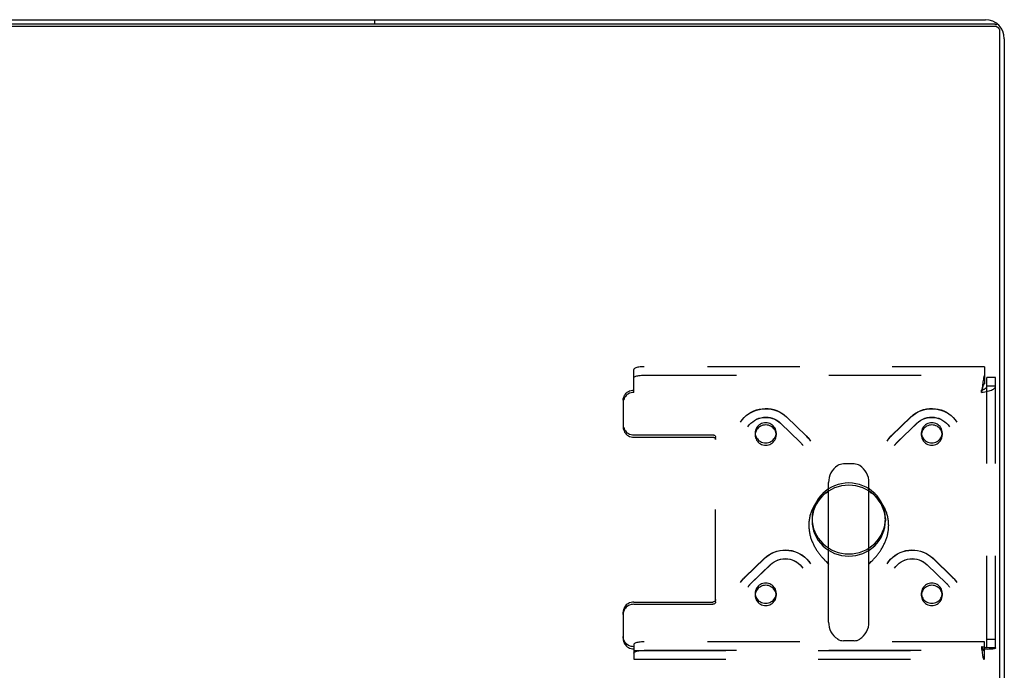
# Model space of a CAD drawing. Header units: inches. Extents: x 0 to 200, y 0 to 129.
# Tile 235 of 256: x 74 to 86, y 113 to 121. Entities that reach past the tile are written whole.
import ezdxf

# ---------------------------------------------------------------- set-up
doc = ezdxf.new("R2010")
doc.units = ezdxf.units.IN
doc.header["$LTSCALE"] = 11
doc.header["$MEASUREMENT"] = 0
doc.linetypes.add('HIDDEN', pattern=[0.2, 0.1, -0.1])
doc.layers.get('0').update_dxf_attribs({"linetype": 'CONTINUOUS'})
doc.layers.add('DEFAULT_2', color=8, linetype='HIDDEN')

msp = doc.modelspace()

# ---------------------------------------------------------------- linework, layer by layer
at = {"color": 3, "linetype": 'Continuous'}
for p, q in [((85.703, 121.042), (37.932, 121.042)), ((38.044, 121.095), (85.592, 121.095)), ((85.818, 120.869), (85.818, 109.321))]:
    msp.add_line(p, q, dxfattribs=at)
at = {"color": 7, "linetype": 'Continuous'}
for p, q in [((85.703, 121.015), (37.932, 121.015)), ((78.318, 121.042), (78.318, 121.095)), ((85.766, 109.222), (85.766, 120.981)), ((84.028, 115.799), (83.9, 115.799)), ((83.722, 113.914), (83.722, 115.576)), ((84.205, 113.914), (84.205, 115.576)), ((83.489, 115.072), (83.489, 115.062)), ((84.439, 115.072), (84.439, 115.062)), ((84.233, 114.635), (84.243, 114.645)), ((83.694, 114.635), (83.711, 114.618)), ((84.205, 114.606), (84.209, 114.61)), ((84.209, 114.61), (84.216, 114.618)), ((84.216, 114.618), (84.233, 114.635)), ((84.028, 113.691), (83.9, 113.691))]:
    msp.add_line(p, q, dxfattribs=at)
at = {"color": 3, "linetype": 'Continuous'}
msp.add_lwpolyline([(85.703, 121.042), (85.708, 121.042), (85.713, 121.041), (85.718, 121.04), (85.723, 121.039), (85.727, 121.037)], dxfattribs=at)
at = {"color": 7, "linetype": 'Continuous'}
for points in [[(85.766, 120.954), (85.766, 120.959), (85.765, 120.964), (85.764, 120.969), (85.763, 120.973), (85.761, 120.978), (85.759, 120.982), (85.757, 120.986), (85.754, 120.99), (85.751, 120.994), (85.747, 120.997), (85.744, 121), (85.74, 121.003), (85.736, 121.006), (85.732, 121.008), (85.727, 121.01), (85.723, 121.012), (85.718, 121.013), (85.713, 121.014), (85.708, 121.015), (85.703, 121.015)], [(83.722, 115.469), (83.715, 115.465), (83.705, 115.458), (83.694, 115.452), (83.684, 115.445), (83.674, 115.437), (83.664, 115.43), (83.655, 115.422), (83.646, 115.414), (83.636, 115.406), (83.628, 115.398), (83.619, 115.389), (83.61, 115.38), (83.602, 115.371), (83.594, 115.362), (83.587, 115.352), (83.579, 115.343), (83.572, 115.333), (83.565, 115.323), (83.559, 115.313), (83.552, 115.302), (83.546, 115.292), (83.54, 115.281), (83.535, 115.27), (83.53, 115.259), (83.525, 115.248), (83.52, 115.237), (83.516, 115.226), (83.512, 115.214), (83.508, 115.203), (83.505, 115.191), (83.502, 115.18), (83.499, 115.168), (83.497, 115.156), (83.495, 115.144), (83.493, 115.132), (83.491, 115.12), (83.49, 115.108), (83.489, 115.096), (83.489, 115.084), (83.489, 115.072)], [(84.439, 115.072), (84.439, 115.084), (84.438, 115.096), (84.437, 115.108), (84.436, 115.12), (84.435, 115.132), (84.433, 115.144), (84.431, 115.156), (84.428, 115.168), (84.426, 115.179), (84.423, 115.191), (84.419, 115.203), (84.416, 115.214), (84.412, 115.226), (84.407, 115.237), (84.403, 115.248), (84.398, 115.259), (84.393, 115.27), (84.387, 115.281), (84.381, 115.292), (84.375, 115.302), (84.369, 115.313), (84.362, 115.323), (84.356, 115.333), (84.348, 115.343), (84.341, 115.352), (84.333, 115.362), (84.325, 115.371), (84.317, 115.38), (84.309, 115.389), (84.3, 115.398), (84.291, 115.406), (84.282, 115.414), (84.273, 115.422), (84.263, 115.43), (84.253, 115.438), (84.243, 115.445), (84.233, 115.452), (84.223, 115.458), (84.212, 115.465), (84.205, 115.469)], [(83.489, 115.062), (83.489, 115.055), (83.489, 115.044), (83.49, 115.033), (83.491, 115.022), (83.492, 115.011), (83.493, 115), (83.495, 114.988), (83.497, 114.977), (83.499, 114.966), (83.501, 114.955), (83.504, 114.944), (83.507, 114.933), (83.51, 114.922), (83.513, 114.911), (83.517, 114.901), (83.521, 114.89), (83.525, 114.879), (83.529, 114.869), (83.534, 114.859), (83.538, 114.849), (83.543, 114.838), (83.548, 114.829), (83.553, 114.819), (83.559, 114.809), (83.564, 114.8), (83.57, 114.79), (83.575, 114.781), (83.581, 114.772), (83.587, 114.764), (83.593, 114.755), (83.599, 114.747), (83.605, 114.738), (83.611, 114.73), (83.617, 114.723), (83.623, 114.715), (83.629, 114.708), (83.635, 114.7), (83.641, 114.693), (83.647, 114.687), (83.653, 114.68), (83.658, 114.674), (83.664, 114.668), (83.669, 114.662), (83.675, 114.656), (83.68, 114.65), (83.685, 114.645), (83.694, 114.635)], [(84.243, 114.645), (84.248, 114.65), (84.253, 114.656), (84.258, 114.662), (84.264, 114.668), (84.269, 114.674), (84.275, 114.68), (84.281, 114.687), (84.287, 114.693), (84.293, 114.7), (84.299, 114.708), (84.305, 114.715), (84.311, 114.723), (84.317, 114.73), (84.323, 114.738), (84.329, 114.747), (84.335, 114.755), (84.341, 114.764), (84.346, 114.772), (84.352, 114.781), (84.358, 114.79), (84.363, 114.8), (84.369, 114.809), (84.374, 114.819), (84.379, 114.829), (84.384, 114.839), (84.389, 114.849), (84.394, 114.859), (84.398, 114.869), (84.403, 114.88), (84.407, 114.89), (84.411, 114.901), (84.414, 114.911), (84.418, 114.922), (84.421, 114.933), (84.424, 114.944), (84.426, 114.955), (84.429, 114.966), (84.431, 114.977), (84.433, 114.988), (84.435, 115), (84.436, 115.011), (84.437, 115.022), (84.438, 115.033), (84.438, 115.044), (84.439, 115.055), (84.439, 115.062)], [(83.711, 114.618), (83.718, 114.61), (83.722, 114.607), (83.722, 114.606)]]:
    msp.add_lwpolyline(points, dxfattribs=at)
at = {"color": 3, "linetype": 'Continuous'}
msp.add_arc((85.592, 120.869), 0.226, 0, 90, dxfattribs=at)
at = {"color": 7, "linetype": 'Continuous'}
for centre, radius, start, end in [((83.964, 115.577), 0.241, 123.1848, 180), ((83.9, 115.674), 0.125, 90, 123.1848), ((84.028, 115.674), 0.125, 56.8152, 90), ((83.964, 115.577), 0.241, 0, 56.8152), ((83.964, 113.914), 0.241, 180, 236.8152), ((83.964, 113.914), 0.241, 303.1848, 360), ((83.9, 113.816), 0.125, 236.8152, 270), ((84.028, 113.816), 0.125, 270, 303.1848)]:
    msp.add_arc(centre, radius, start, end, dxfattribs=at)
at = {"layer": 'DEFAULT_2', "color": 8, "linetype": 'HIDDEN'}
for p, q in [((81.401, 116.651), (81.401, 116.926)), ((85.58, 116.958), (81.526, 116.958)), ((85.58, 116.958), (85.58, 116.856)), ((81.526, 116.858), (85.58, 116.858)), ((85.58, 116.856), (85.58, 116.756)), ((85.714, 116.829), (85.61, 116.829)), ((85.61, 113.605), (85.61, 116.829)), ((85.714, 113.605), (85.714, 116.829)), ((85.549, 116.685), (85.547, 116.678)), ((85.547, 116.651), (85.547, 116.678)), ((85.714, 116.727), (85.61, 116.727)), ((81.276, 116.558), (81.276, 116.531)), ((81.276, 116.531), (81.276, 116.239)), ((83.149, 116.286), (83.382, 116.061)), ((83.222, 116.361), (83.455, 116.136)), ((83.223, 116.359), (83.456, 116.134)), ((84.471, 116.134), (84.704, 116.359)), ((84.473, 116.136), (84.706, 116.361)), ((84.545, 116.061), (84.778, 116.286)), ((82.849, 116.17), (82.849, 116.143)), ((83.099, 116.17), (83.099, 116.143)), ((83.151, 116.284), (83.384, 116.059)), ((84.544, 116.059), (84.777, 116.284)), ((84.828, 116.17), (84.828, 116.143)), ((85.078, 116.17), (85.078, 116.143)), ((81.401, 116.145), (82.346, 116.145)), ((81.401, 116.118), (82.346, 116.118)), ((82.376, 116.09), (82.376, 116.116)), ((82.376, 114.155), (82.376, 116.09)), ((83.526, 115.149), (83.526, 115.122)), ((84.401, 115.149), (84.401, 115.122)), ((82.725, 114.447), (82.958, 114.672)), ((82.727, 114.449), (82.96, 114.674)), ((84.968, 114.674), (85.201, 114.449)), ((84.969, 114.672), (85.202, 114.447)), ((82.797, 114.372), (83.03, 114.597)), ((82.799, 114.374), (83.032, 114.599)), ((84.896, 114.599), (85.129, 114.374)), ((84.897, 114.597), (85.13, 114.372)), ((82.849, 114.258), (82.849, 114.232)), ((83.099, 114.258), (83.099, 114.232)), ((84.828, 114.258), (84.828, 114.232)), ((85.078, 114.258), (85.078, 114.232)), ((81.401, 114.153), (82.346, 114.153)), ((81.401, 114.126), (82.346, 114.126)), ((81.276, 114.006), (81.276, 114.032)), ((81.276, 114.006), (81.276, 113.714)), ((85.714, 113.707), (85.61, 113.707)), ((81.401, 113.646), (81.401, 113.593)), ((81.401, 113.593), (81.401, 113.47)), ((85.58, 113.678), (81.526, 113.678)), ((85.547, 113.62), (85.547, 113.593)), ((85.58, 113.475), (85.58, 113.678)), ((85.714, 113.605), (85.61, 113.605)), ((81.401, 113.574), (85.574, 113.574)), ((81.401, 113.47), (85.574, 113.47)), ((81.526, 113.578), (85.58, 113.578))]:
    msp.add_line(p, q, dxfattribs=at)
for points in [[(81.526, 116.958), (81.51, 116.958), (81.494, 116.957), (81.478, 116.956), (81.464, 116.954), (81.45, 116.952), (81.438, 116.949), (81.427, 116.946), (81.418, 116.942), (81.411, 116.938), (81.406, 116.934), (81.402, 116.93), (81.401, 116.926)], [(81.401, 116.826), (81.402, 116.83), (81.406, 116.834), (81.411, 116.838), (81.418, 116.842), (81.427, 116.845), (81.438, 116.848), (81.45, 116.851), (81.464, 116.854), (81.478, 116.855), (81.494, 116.857), (81.51, 116.858), (81.526, 116.858)], [(85.58, 116.756), (85.577, 116.753), (85.575, 116.75), (85.573, 116.747), (85.57, 116.742), (85.568, 116.738), (85.566, 116.732), (85.563, 116.726), (85.561, 116.72), (85.559, 116.713), (85.556, 116.706), (85.549, 116.685)], [(85.58, 116.856), (85.577, 116.85), (85.575, 116.842), (85.573, 116.833), (85.57, 116.821), (85.568, 116.808), (85.566, 116.794), (85.563, 116.778), (85.561, 116.761), (85.559, 116.744), (85.556, 116.726), (85.554, 116.707)], [(81.276, 116.558), (81.277, 116.574), (81.281, 116.589), (81.286, 116.604), (81.293, 116.618), (81.302, 116.631), (81.313, 116.643), (81.325, 116.653), (81.339, 116.662), (81.353, 116.669), (81.369, 116.674), (81.385, 116.677), (81.401, 116.678)], [(81.401, 116.651), (81.385, 116.65), (81.369, 116.647), (81.353, 116.642), (81.339, 116.635), (81.325, 116.626), (81.313, 116.616), (81.302, 116.604), (81.293, 116.591), (81.286, 116.577), (81.281, 116.562), (81.277, 116.547), (81.276, 116.531)], [(85.547, 116.651), (85.566, 116.654), (85.584, 116.657), (85.602, 116.661), (85.619, 116.665), (85.636, 116.669), (85.651, 116.675), (85.665, 116.68), (85.677, 116.686), (85.688, 116.692), (85.697, 116.699), (85.704, 116.705), (85.71, 116.712), (85.713, 116.719), (85.714, 116.727)], [(85.547, 116.678), (85.554, 116.681), (85.561, 116.683), (85.568, 116.686), (85.574, 116.689), (85.58, 116.692), (85.586, 116.696), (85.591, 116.699), (85.596, 116.703), (85.6, 116.706), (85.604, 116.71), (85.606, 116.714), (85.608, 116.718), (85.609, 116.722), (85.61, 116.727)], [(85.554, 116.707), (85.549, 116.67), (85.547, 116.651)], [(82.675, 116.297), (82.695, 116.325), (82.717, 116.351), (82.743, 116.375), (82.77, 116.397), (82.8, 116.415), (82.832, 116.431), (82.864, 116.443), (82.898, 116.452), (82.933, 116.458), (82.968, 116.461), (83.003, 116.459), (83.038, 116.455), (83.072, 116.447), (83.105, 116.436), (83.137, 116.421), (83.167, 116.404), (83.196, 116.384), (83.222, 116.361)], [(82.675, 116.297), (82.695, 116.325), (82.717, 116.351), (82.743, 116.375), (82.77, 116.396), (82.8, 116.414), (82.832, 116.429), (82.865, 116.442), (82.899, 116.45), (82.933, 116.456), (82.969, 116.458), (83.004, 116.457), (83.039, 116.453), (83.073, 116.445), (83.106, 116.434), (83.138, 116.419), (83.169, 116.402), (83.197, 116.382), (83.223, 116.359)], [(84.704, 116.359), (84.73, 116.382), (84.759, 116.402), (84.789, 116.419), (84.821, 116.434), (84.854, 116.445), (84.889, 116.453), (84.924, 116.457), (84.959, 116.458), (84.994, 116.456), (85.029, 116.45), (85.063, 116.442), (85.096, 116.429), (85.127, 116.414), (85.157, 116.396), (85.185, 116.375), (85.21, 116.351), (85.233, 116.325), (85.253, 116.297)], [(84.706, 116.361), (84.732, 116.384), (84.761, 116.404), (84.791, 116.422), (84.823, 116.436), (84.856, 116.447), (84.891, 116.455), (84.926, 116.459), (84.961, 116.46), (84.996, 116.458), (85.03, 116.452), (85.064, 116.443), (85.097, 116.431), (85.128, 116.415), (85.158, 116.396), (85.185, 116.375), (85.21, 116.351), (85.233, 116.325), (85.253, 116.297)], [(82.763, 116.243), (82.779, 116.265), (82.798, 116.285), (82.819, 116.303), (82.841, 116.319), (82.866, 116.332), (82.892, 116.343), (82.918, 116.35), (82.946, 116.355), (82.974, 116.357), (83.002, 116.355), (83.029, 116.351), (83.056, 116.343), (83.082, 116.333), (83.106, 116.32), (83.129, 116.304), (83.149, 116.286)], [(82.763, 116.243), (82.779, 116.265), (82.798, 116.285), (82.819, 116.303), (82.842, 116.318), (82.867, 116.331), (82.892, 116.341), (82.919, 116.349), (82.947, 116.353), (82.975, 116.354), (83.003, 116.353), (83.03, 116.348), (83.057, 116.341), (83.083, 116.331), (83.107, 116.318), (83.13, 116.302), (83.151, 116.284)], [(82.974, 116.291), (82.958, 116.29), (82.942, 116.287), (82.926, 116.282), (82.912, 116.275), (82.898, 116.266), (82.886, 116.255), (82.875, 116.244), (82.866, 116.23), (82.859, 116.216), (82.854, 116.201), (82.85, 116.186), (82.849, 116.17)], [(83.063, 116.255), (83.05, 116.266), (83.037, 116.275), (83.022, 116.282), (83.007, 116.287), (82.991, 116.29), (82.974, 116.291)], [(84.777, 116.284), (84.797, 116.302), (84.82, 116.318), (84.845, 116.331), (84.871, 116.341), (84.897, 116.348), (84.925, 116.353), (84.953, 116.354), (84.981, 116.353), (85.008, 116.349), (85.035, 116.341), (85.061, 116.331), (85.086, 116.318), (85.108, 116.303), (85.129, 116.285), (85.148, 116.265), (85.164, 116.243)], [(84.778, 116.286), (84.799, 116.304), (84.822, 116.32), (84.846, 116.333), (84.872, 116.343), (84.899, 116.351), (84.927, 116.355), (84.955, 116.357), (84.982, 116.355), (85.01, 116.35), (85.037, 116.343), (85.062, 116.332), (85.087, 116.319), (85.109, 116.303), (85.13, 116.285), (85.148, 116.265), (85.164, 116.243)], [(84.953, 116.291), (84.937, 116.29), (84.921, 116.287), (84.906, 116.282), (84.891, 116.275), (84.877, 116.266), (84.865, 116.255)], [(85.078, 116.17), (85.077, 116.186), (85.074, 116.201), (85.069, 116.216), (85.062, 116.23), (85.053, 116.244), (85.042, 116.255), (85.029, 116.266), (85.016, 116.275), (85.001, 116.282), (84.986, 116.287), (84.97, 116.29), (84.953, 116.291)], [(81.276, 116.266), (81.277, 116.25), (81.281, 116.235), (81.286, 116.22), (81.293, 116.206), (81.302, 116.193), (81.313, 116.181), (81.325, 116.17), (81.339, 116.162), (81.353, 116.155), (81.369, 116.15), (81.385, 116.146), (81.401, 116.145)], [(81.276, 116.239), (81.277, 116.223), (81.281, 116.208), (81.286, 116.193), (81.293, 116.179), (81.302, 116.166), (81.313, 116.154), (81.325, 116.143), (81.339, 116.135), (81.353, 116.128), (81.369, 116.123), (81.385, 116.12), (81.401, 116.118)], [(82.974, 116.264), (82.958, 116.263), (82.942, 116.26), (82.926, 116.255), (82.912, 116.248), (82.898, 116.239), (82.886, 116.229), (82.875, 116.217), (82.866, 116.204), (82.859, 116.189), (82.854, 116.174), (82.85, 116.159), (82.849, 116.143)], [(82.849, 116.17), (82.85, 116.154), (82.854, 116.139), (82.859, 116.124), (82.866, 116.11), (82.875, 116.097), (82.886, 116.085)], [(83.063, 116.229), (83.05, 116.239), (83.037, 116.248), (83.022, 116.255), (83.007, 116.26), (82.991, 116.263), (82.974, 116.264)], [(82.974, 116.049), (82.991, 116.05), (83.007, 116.053), (83.022, 116.059), (83.037, 116.066), (83.05, 116.074), (83.063, 116.085), (83.073, 116.097), (83.083, 116.11), (83.09, 116.124), (83.095, 116.139), (83.098, 116.154), (83.099, 116.17)], [(83.099, 116.17), (83.098, 116.186), (83.095, 116.201), (83.09, 116.216), (83.083, 116.23), (83.073, 116.243), (83.063, 116.255)], [(83.099, 116.143), (83.098, 116.159), (83.095, 116.174), (83.09, 116.189), (83.083, 116.204), (83.073, 116.217), (83.063, 116.229)], [(84.865, 116.255), (84.854, 116.243), (84.845, 116.23), (84.838, 116.216), (84.833, 116.201), (84.829, 116.186), (84.828, 116.17)], [(84.865, 116.229), (84.854, 116.217), (84.845, 116.204), (84.838, 116.189), (84.833, 116.174), (84.829, 116.159), (84.828, 116.143)], [(84.828, 116.17), (84.829, 116.154), (84.833, 116.139), (84.838, 116.124), (84.845, 116.11), (84.854, 116.097), (84.865, 116.085), (84.877, 116.074), (84.891, 116.066), (84.906, 116.059), (84.921, 116.053), (84.937, 116.05), (84.953, 116.049)], [(84.953, 116.264), (84.937, 116.263), (84.921, 116.26), (84.906, 116.255), (84.891, 116.248), (84.877, 116.239), (84.865, 116.229)], [(85.078, 116.143), (85.077, 116.159), (85.074, 116.174), (85.069, 116.189), (85.062, 116.204), (85.053, 116.217), (85.042, 116.229), (85.029, 116.239), (85.016, 116.248), (85.001, 116.255), (84.986, 116.26), (84.97, 116.263), (84.953, 116.264)], [(85.042, 116.085), (85.053, 116.097), (85.062, 116.11), (85.069, 116.124), (85.074, 116.139), (85.077, 116.154), (85.078, 116.17)], [(82.346, 116.145), (82.352, 116.145), (82.358, 116.143), (82.363, 116.141), (82.368, 116.137), (82.371, 116.133), (82.374, 116.128), (82.376, 116.122), (82.376, 116.116)], [(82.346, 116.118), (82.352, 116.118), (82.358, 116.116), (82.363, 116.114), (82.368, 116.11), (82.371, 116.106), (82.374, 116.101), (82.376, 116.095), (82.376, 116.09)], [(82.849, 116.143), (82.85, 116.127), (82.854, 116.112), (82.859, 116.097), (82.866, 116.083), (82.875, 116.07), (82.886, 116.058)], [(82.886, 116.085), (82.898, 116.074), (82.912, 116.066), (82.926, 116.059), (82.942, 116.053), (82.958, 116.05), (82.974, 116.049)], [(82.886, 116.058), (82.898, 116.047), (82.912, 116.039), (82.926, 116.032), (82.942, 116.027), (82.958, 116.023), (82.974, 116.022)], [(82.974, 116.022), (82.991, 116.023), (83.007, 116.027), (83.022, 116.032), (83.037, 116.039), (83.05, 116.047), (83.063, 116.058), (83.073, 116.07), (83.083, 116.083), (83.09, 116.097), (83.095, 116.112), (83.098, 116.127), (83.099, 116.143)], [(83.382, 116.061), (83.389, 116.054), (83.396, 116.047), (83.402, 116.04), (83.407, 116.033), (83.413, 116.025), (83.418, 116.018)], [(83.384, 116.059), (83.39, 116.053), (83.396, 116.046), (83.402, 116.039), (83.408, 116.032), (83.413, 116.025)], [(83.455, 116.136), (83.464, 116.126), (83.474, 116.116), (83.483, 116.105), (83.491, 116.095), (83.499, 116.083), (83.507, 116.072)], [(83.456, 116.134), (83.466, 116.124), (83.475, 116.115), (83.483, 116.104), (83.492, 116.094), (83.5, 116.083)], [(84.421, 116.072), (84.428, 116.083), (84.436, 116.095), (84.445, 116.105), (84.454, 116.116), (84.463, 116.126), (84.473, 116.136)], [(84.428, 116.083), (84.436, 116.094), (84.444, 116.104), (84.453, 116.115), (84.462, 116.124), (84.471, 116.134)], [(84.509, 116.018), (84.515, 116.025), (84.52, 116.033), (84.526, 116.04), (84.532, 116.047), (84.539, 116.054), (84.545, 116.061)], [(84.514, 116.025), (84.52, 116.032), (84.525, 116.039), (84.531, 116.046), (84.537, 116.053), (84.544, 116.059)], [(84.828, 116.143), (84.829, 116.127), (84.833, 116.112), (84.838, 116.097), (84.845, 116.083), (84.854, 116.07), (84.865, 116.058), (84.877, 116.047), (84.891, 116.039), (84.906, 116.032), (84.921, 116.027), (84.937, 116.023), (84.953, 116.022)], [(84.953, 116.049), (84.97, 116.05), (84.986, 116.053), (85.001, 116.059), (85.016, 116.066), (85.029, 116.074), (85.042, 116.085)], [(84.953, 116.022), (84.97, 116.023), (84.986, 116.027), (85.001, 116.032), (85.016, 116.039), (85.029, 116.047), (85.042, 116.058)], [(85.042, 116.058), (85.053, 116.07), (85.062, 116.083), (85.069, 116.097), (85.074, 116.112), (85.077, 116.127), (85.078, 116.143)], [(83.964, 115.572), (83.921, 115.57), (83.878, 115.564), (83.837, 115.554), (83.796, 115.54), (83.758, 115.522), (83.721, 115.501), (83.686, 115.476), (83.654, 115.448), (83.626, 115.417), (83.6, 115.384), (83.578, 115.348), (83.56, 115.311), (83.545, 115.272), (83.535, 115.232), (83.528, 115.191), (83.526, 115.149)], [(83.964, 115.545), (83.921, 115.543), (83.878, 115.537), (83.837, 115.527), (83.796, 115.513), (83.758, 115.495), (83.721, 115.474), (83.686, 115.449), (83.654, 115.421), (83.626, 115.39), (83.6, 115.357), (83.578, 115.322), (83.56, 115.284), (83.545, 115.245), (83.535, 115.205), (83.528, 115.164), (83.526, 115.122)], [(84.401, 115.149), (84.399, 115.191), (84.393, 115.232), (84.382, 115.272), (84.368, 115.311), (84.35, 115.348), (84.328, 115.384), (84.302, 115.417), (84.273, 115.448), (84.241, 115.476), (84.207, 115.501), (84.17, 115.522), (84.131, 115.54), (84.091, 115.554), (84.049, 115.564), (84.007, 115.57), (83.964, 115.572)], [(84.401, 115.122), (84.399, 115.164), (84.393, 115.205), (84.382, 115.245), (84.368, 115.284), (84.35, 115.322), (84.328, 115.357), (84.302, 115.39), (84.273, 115.421), (84.241, 115.449), (84.207, 115.474), (84.17, 115.495), (84.131, 115.513), (84.091, 115.527), (84.049, 115.537), (84.007, 115.543), (83.964, 115.545)], [(83.526, 115.149), (83.528, 115.108), (83.535, 115.067), (83.545, 115.027), (83.56, 114.988), (83.578, 114.95), (83.6, 114.915), (83.626, 114.881), (83.654, 114.85), (83.686, 114.823), (83.721, 114.798), (83.758, 114.777), (83.796, 114.759), (83.837, 114.745), (83.878, 114.735), (83.921, 114.729), (83.964, 114.727)], [(83.526, 115.122), (83.528, 115.081), (83.535, 115.04), (83.545, 115), (83.56, 114.961), (83.578, 114.923), (83.6, 114.888), (83.626, 114.854), (83.654, 114.824), (83.686, 114.796), (83.721, 114.771), (83.758, 114.75), (83.796, 114.732), (83.837, 114.718), (83.878, 114.708), (83.921, 114.702), (83.964, 114.7)], [(83.964, 114.727), (84.007, 114.729), (84.049, 114.735), (84.091, 114.745), (84.131, 114.759), (84.17, 114.777), (84.207, 114.798), (84.241, 114.823), (84.273, 114.85), (84.302, 114.881), (84.328, 114.915), (84.35, 114.95), (84.368, 114.988), (84.382, 115.027), (84.393, 115.067), (84.399, 115.108), (84.401, 115.149)], [(83.964, 114.7), (84.007, 114.702), (84.049, 114.708), (84.091, 114.718), (84.131, 114.732), (84.17, 114.75), (84.207, 114.771), (84.241, 114.796), (84.273, 114.824), (84.302, 114.854), (84.328, 114.888), (84.35, 114.923), (84.368, 114.961), (84.382, 115), (84.393, 115.04), (84.399, 115.081), (84.401, 115.122)], [(82.958, 114.672), (82.984, 114.695), (83.013, 114.715), (83.043, 114.733), (83.075, 114.747), (83.108, 114.758), (83.143, 114.766), (83.178, 114.771), (83.213, 114.772), (83.248, 114.769), (83.283, 114.764), (83.317, 114.755), (83.35, 114.743), (83.381, 114.727), (83.411, 114.709), (83.439, 114.688), (83.464, 114.664), (83.487, 114.638), (83.507, 114.61)], [(82.96, 114.674), (82.986, 114.697), (83.014, 114.717), (83.045, 114.735), (83.077, 114.749), (83.11, 114.761), (83.145, 114.768), (83.179, 114.773), (83.215, 114.774), (83.25, 114.771), (83.284, 114.766), (83.318, 114.756), (83.351, 114.744), (83.382, 114.728), (83.412, 114.71), (83.439, 114.688), (83.464, 114.665), (83.487, 114.639), (83.507, 114.61)], [(84.421, 114.61), (84.441, 114.639), (84.463, 114.665), (84.489, 114.689), (84.517, 114.71), (84.546, 114.729), (84.578, 114.744), (84.611, 114.757), (84.645, 114.766), (84.679, 114.772), (84.714, 114.774), (84.749, 114.773), (84.784, 114.768), (84.818, 114.76), (84.851, 114.749), (84.883, 114.735), (84.914, 114.717), (84.942, 114.697), (84.968, 114.674)], [(84.421, 114.61), (84.441, 114.638), (84.463, 114.664), (84.489, 114.688), (84.517, 114.709), (84.546, 114.727), (84.578, 114.743), (84.611, 114.755), (84.645, 114.764), (84.679, 114.769), (84.715, 114.772), (84.75, 114.771), (84.785, 114.766), (84.819, 114.758), (84.853, 114.747), (84.885, 114.733), (84.915, 114.715), (84.943, 114.695), (84.969, 114.672)], [(83.03, 114.597), (83.051, 114.615), (83.074, 114.631), (83.099, 114.644), (83.124, 114.654), (83.151, 114.662), (83.179, 114.666), (83.207, 114.668), (83.234, 114.666), (83.262, 114.662), (83.289, 114.655), (83.315, 114.644), (83.339, 114.632), (83.362, 114.616), (83.383, 114.598), (83.402, 114.578), (83.418, 114.556)], [(83.032, 114.599), (83.053, 114.617), (83.076, 114.633), (83.1, 114.646), (83.126, 114.657), (83.153, 114.664), (83.18, 114.668), (83.208, 114.67), (83.236, 114.668), (83.264, 114.664), (83.29, 114.656), (83.316, 114.645), (83.34, 114.632), (83.363, 114.616), (83.384, 114.598), (83.402, 114.578), (83.418, 114.556)], [(84.509, 114.556), (84.525, 114.578), (84.544, 114.598), (84.565, 114.616), (84.588, 114.632), (84.612, 114.646), (84.638, 114.656), (84.665, 114.664), (84.692, 114.668), (84.72, 114.67), (84.748, 114.668), (84.775, 114.664), (84.802, 114.656), (84.828, 114.646), (84.852, 114.633), (84.875, 114.617), (84.896, 114.599)], [(84.509, 114.556), (84.526, 114.578), (84.544, 114.598), (84.565, 114.616), (84.588, 114.632), (84.613, 114.644), (84.639, 114.655), (84.665, 114.662), (84.693, 114.666), (84.721, 114.668), (84.749, 114.666), (84.776, 114.662), (84.803, 114.654), (84.829, 114.644), (84.853, 114.631), (84.876, 114.615), (84.897, 114.597)], [(82.675, 114.385), (82.682, 114.397), (82.69, 114.408), (82.699, 114.419), (82.708, 114.429), (82.717, 114.439), (82.727, 114.449)], [(82.682, 114.396), (82.69, 114.407), (82.698, 114.418), (82.707, 114.428), (82.716, 114.438), (82.725, 114.447)], [(85.201, 114.449), (85.211, 114.439), (85.22, 114.429), (85.229, 114.419), (85.237, 114.408), (85.245, 114.397), (85.253, 114.385)], [(85.202, 114.447), (85.212, 114.438), (85.221, 114.428), (85.23, 114.418), (85.238, 114.407), (85.246, 114.396)], [(82.763, 114.331), (82.768, 114.339), (82.774, 114.346), (82.78, 114.354), (82.786, 114.361), (82.792, 114.368), (82.799, 114.374)], [(82.768, 114.338), (82.774, 114.346), (82.779, 114.353), (82.785, 114.359), (82.791, 114.366), (82.797, 114.372)], [(82.886, 114.344), (82.875, 114.332), (82.866, 114.319), (82.859, 114.305), (82.854, 114.29), (82.85, 114.274), (82.849, 114.258)], [(82.886, 114.317), (82.875, 114.305), (82.866, 114.292), (82.859, 114.278), (82.854, 114.263), (82.85, 114.247), (82.849, 114.232)], [(82.974, 114.379), (82.958, 114.378), (82.942, 114.375), (82.926, 114.37), (82.912, 114.363), (82.898, 114.354), (82.886, 114.344)], [(82.974, 114.352), (82.958, 114.351), (82.942, 114.348), (82.926, 114.343), (82.912, 114.336), (82.898, 114.327), (82.886, 114.317)], [(83.099, 114.258), (83.098, 114.274), (83.095, 114.29), (83.09, 114.305), (83.083, 114.319), (83.073, 114.332), (83.063, 114.344), (83.05, 114.354), (83.037, 114.363), (83.022, 114.37), (83.007, 114.375), (82.991, 114.378), (82.974, 114.379)], [(83.099, 114.232), (83.098, 114.247), (83.095, 114.263), (83.09, 114.278), (83.083, 114.292), (83.073, 114.305), (83.063, 114.317), (83.05, 114.327), (83.037, 114.336), (83.022, 114.343), (83.007, 114.348), (82.991, 114.351), (82.974, 114.352)], [(84.953, 114.379), (84.937, 114.378), (84.921, 114.375), (84.906, 114.37), (84.891, 114.363), (84.877, 114.354), (84.865, 114.344), (84.854, 114.332), (84.845, 114.319), (84.838, 114.305), (84.833, 114.29), (84.829, 114.274), (84.828, 114.258)], [(84.953, 114.352), (84.937, 114.351), (84.921, 114.348), (84.906, 114.343), (84.891, 114.336), (84.877, 114.327), (84.865, 114.317), (84.854, 114.305), (84.845, 114.292), (84.838, 114.278), (84.833, 114.263), (84.829, 114.247), (84.828, 114.232)], [(85.042, 114.344), (85.029, 114.354), (85.016, 114.363), (85.001, 114.37), (84.986, 114.375), (84.97, 114.378), (84.953, 114.379)], [(85.042, 114.317), (85.029, 114.327), (85.016, 114.336), (85.001, 114.343), (84.986, 114.348), (84.97, 114.351), (84.953, 114.352)], [(85.078, 114.258), (85.077, 114.274), (85.074, 114.29), (85.069, 114.305), (85.062, 114.319), (85.053, 114.332), (85.042, 114.344)], [(85.078, 114.232), (85.077, 114.247), (85.074, 114.263), (85.069, 114.278), (85.062, 114.292), (85.053, 114.305), (85.042, 114.317)], [(85.129, 114.374), (85.135, 114.368), (85.142, 114.361), (85.148, 114.354), (85.154, 114.346), (85.159, 114.339), (85.164, 114.331)], [(85.13, 114.372), (85.137, 114.366), (85.143, 114.359), (85.148, 114.353), (85.154, 114.346), (85.159, 114.338)], [(82.376, 114.182), (82.376, 114.176), (82.374, 114.171), (82.371, 114.166), (82.368, 114.162), (82.363, 114.158), (82.358, 114.155), (82.352, 114.154), (82.346, 114.153)], [(82.849, 114.258), (82.85, 114.243), (82.854, 114.227), (82.859, 114.212), (82.866, 114.198), (82.875, 114.185), (82.886, 114.173), (82.898, 114.163), (82.912, 114.154), (82.926, 114.147), (82.942, 114.142), (82.958, 114.139), (82.974, 114.138)], [(82.849, 114.232), (82.85, 114.216), (82.854, 114.2), (82.859, 114.185), (82.866, 114.171), (82.875, 114.158), (82.886, 114.146), (82.898, 114.136), (82.912, 114.127), (82.926, 114.12), (82.942, 114.115), (82.958, 114.112), (82.974, 114.111)], [(82.974, 114.138), (82.991, 114.139), (83.007, 114.142), (83.022, 114.147), (83.037, 114.154), (83.05, 114.163), (83.063, 114.173)], [(83.063, 114.173), (83.073, 114.185), (83.083, 114.198), (83.09, 114.212), (83.095, 114.227), (83.098, 114.243), (83.099, 114.258)], [(83.063, 114.146), (83.073, 114.158), (83.083, 114.171), (83.09, 114.185), (83.095, 114.2), (83.098, 114.216), (83.099, 114.232)], [(84.828, 114.258), (84.829, 114.243), (84.833, 114.227), (84.838, 114.212), (84.845, 114.198), (84.854, 114.185), (84.865, 114.173)], [(84.828, 114.232), (84.829, 114.216), (84.833, 114.2), (84.838, 114.185), (84.845, 114.171), (84.854, 114.158), (84.865, 114.146)], [(84.865, 114.173), (84.877, 114.163), (84.891, 114.154), (84.906, 114.147), (84.921, 114.142), (84.937, 114.139), (84.953, 114.138)], [(84.953, 114.138), (84.97, 114.139), (84.986, 114.142), (85.001, 114.147), (85.016, 114.154), (85.029, 114.163), (85.042, 114.173), (85.053, 114.185), (85.062, 114.198), (85.069, 114.212), (85.074, 114.227), (85.077, 114.243), (85.078, 114.258)], [(84.953, 114.111), (84.97, 114.112), (84.986, 114.115), (85.001, 114.12), (85.016, 114.127), (85.029, 114.136), (85.042, 114.146), (85.053, 114.158), (85.062, 114.171), (85.069, 114.185), (85.074, 114.2), (85.077, 114.216), (85.078, 114.232)], [(81.401, 114.153), (81.385, 114.152), (81.369, 114.149), (81.353, 114.144), (81.339, 114.137), (81.325, 114.128), (81.313, 114.118), (81.302, 114.106), (81.293, 114.093), (81.286, 114.079), (81.281, 114.064), (81.277, 114.048), (81.276, 114.032)], [(81.401, 114.126), (81.385, 114.125), (81.369, 114.122), (81.353, 114.117), (81.339, 114.11), (81.325, 114.101), (81.313, 114.091), (81.302, 114.079), (81.293, 114.066), (81.286, 114.052), (81.281, 114.037), (81.277, 114.021), (81.276, 114.006)], [(82.376, 114.155), (82.376, 114.149), (82.374, 114.144), (82.371, 114.139), (82.368, 114.135), (82.363, 114.131), (82.358, 114.128), (82.352, 114.127), (82.346, 114.126)], [(82.974, 114.111), (82.991, 114.112), (83.007, 114.115), (83.022, 114.12), (83.037, 114.127), (83.05, 114.136), (83.063, 114.146)], [(84.865, 114.146), (84.877, 114.136), (84.891, 114.127), (84.906, 114.12), (84.921, 114.115), (84.937, 114.112), (84.953, 114.111)], [(81.401, 113.62), (81.385, 113.621), (81.369, 113.624), (81.353, 113.629), (81.339, 113.636), (81.325, 113.645), (81.313, 113.656), (81.302, 113.667), (81.293, 113.681), (81.286, 113.695), (81.281, 113.71), (81.277, 113.725), (81.276, 113.741)], [(81.276, 113.714), (81.277, 113.698), (81.281, 113.683), (81.286, 113.668), (81.293, 113.654), (81.302, 113.641), (81.313, 113.629), (81.325, 113.618), (81.339, 113.609), (81.353, 113.603), (81.369, 113.597), (81.385, 113.594), (81.401, 113.593)], [(81.526, 113.678), (81.51, 113.678), (81.494, 113.677), (81.478, 113.676), (81.464, 113.674), (81.45, 113.671), (81.438, 113.669), (81.427, 113.665), (81.418, 113.662), (81.411, 113.658), (81.406, 113.654), (81.402, 113.65), (81.401, 113.646)], [(85.6, 113.607), (85.591, 113.609), (85.586, 113.61), (85.58, 113.611), (85.574, 113.613), (85.568, 113.614), (85.561, 113.616), (85.554, 113.618), (85.547, 113.62)], [(85.547, 113.62), (85.549, 113.614), (85.552, 113.607), (85.554, 113.601), (85.556, 113.595), (85.559, 113.59), (85.561, 113.586), (85.563, 113.582), (85.566, 113.579), (85.568, 113.576), (85.57, 113.575), (85.573, 113.574), (85.574, 113.574)], [(85.714, 113.605), (85.713, 113.602), (85.71, 113.6), (85.704, 113.597), (85.697, 113.595), (85.688, 113.593), (85.677, 113.591), (85.665, 113.59), (85.651, 113.589), (85.636, 113.589), (85.619, 113.588), (85.602, 113.589), (85.584, 113.59), (85.566, 113.591), (85.547, 113.593)], [(85.547, 113.593), (85.549, 113.576), (85.552, 113.559), (85.554, 113.542), (85.556, 113.528), (85.559, 113.514), (85.561, 113.502), (85.563, 113.492), (85.566, 113.483), (85.568, 113.477), (85.57, 113.472), (85.573, 113.47), (85.574, 113.47)], [(85.625, 113.605), (85.625, 113.605), (85.623, 113.605), (85.621, 113.605), (85.617, 113.605), (85.613, 113.606), (85.608, 113.606), (85.603, 113.607), (85.597, 113.608)], [(85.61, 113.605), (85.609, 113.605), (85.608, 113.606), (85.606, 113.606), (85.604, 113.607), (85.6, 113.607)], [(81.401, 113.545), (81.402, 113.549), (81.406, 113.554), (81.411, 113.558), (81.418, 113.561), (81.427, 113.565), (81.438, 113.568), (81.45, 113.571), (81.464, 113.573), (81.478, 113.575), (81.494, 113.576), (81.51, 113.577), (81.526, 113.578)], [(85.574, 113.574), (85.575, 113.574), (85.577, 113.574), (85.58, 113.576)], [(85.574, 113.47), (85.575, 113.47), (85.577, 113.471), (85.58, 113.475)]]:
    msp.add_lwpolyline(points, dxfattribs=at)

doc.saveas('drawing.dxf')
